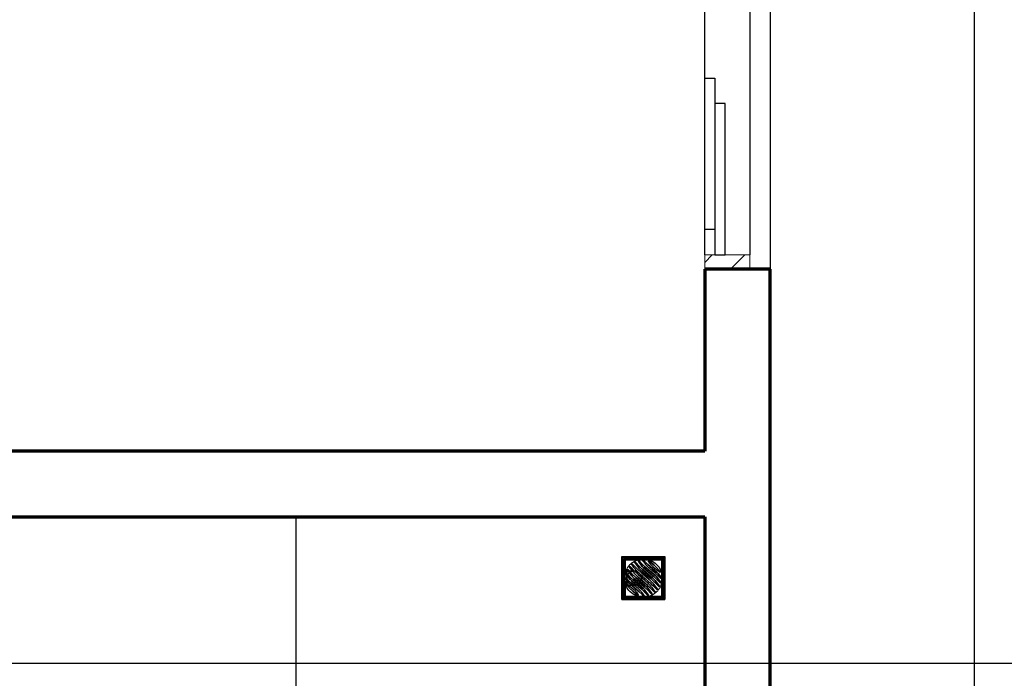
# Model space of a CAD drawing. Header units: millimetres. Extents: x -20654 to 2526, y -8238 to 977.
# Tile 87 of 219: x -10322.26 to -10319.86, y -4100.49 to -4098.88. Entities that reach past the tile are written whole.
import ezdxf

# ---------------------------------------------------------------- set-up
doc = ezdxf.new("R2010")
doc.units = ezdxf.units.MM
for name, color, linetype in [('01 CONTORNO_dwg', 252, 'Continuous'), ('A-DETL-MBND', 7, 'Continuous'), ('A-FLOR', 252, 'Continuous'), ('DI-Cortes', 1, 'Continuous'), ('G-IMPT', 8, 'Continuous')]:
    doc.layers.add(name, color=color, linetype=linetype)

# ---------------------------------------------------------------- blocks, each defined once
blk = doc.blocks.new('Ralo Quadrado Montado com Prolongador - Caixas e Ralos - Esgoto - MEP - Tigre - Com Prolongador - Branco c_ grelha branca - 100x53x40-2585453-8 DETALHE SANITÁRIO B')
at = {"layer": 'A-DETL-MBND'}
for p, q in [((-0.051, 0.051), (0.051, 0.051)), ((-0.051, -0.051), (-0.051, 0.051)), ((-0.051, 0.051), (-0.051, -0.051)), ((0.051, 0.051), (-0.051, 0.051)), ((-0.0501, 0.0501), (0.0501, 0.0501)), ((-0.0501, -0.0501), (-0.0501, 0.0501)), ((-0.0501, 0.0501), (-0.0501, -0.0501)), ((0.0501, 0.0501), (-0.0501, 0.0501)), ((-0.05, -0.05), (-0.05, 0.05)), ((-0.05, 0.05), (0.05, 0.05)), ((0.05, 0.05), (-0.05, 0.05)), ((-0.05, 0.05), (-0.05, -0.05)), ((0.05, 0.05), (0.05, -0.05)), ((0.05, -0.05), (0.05, 0.05)), ((0.0501, 0.0501), (0.0501, -0.0501)), ((0.0501, -0.0501), (0.0501, 0.0501)), ((0.051, 0.051), (0.051, -0.051)), ((0.051, -0.051), (0.051, 0.051)), ((-0.0474, 0.0474), (-0.0382, 0.0474)), ((-0.0382, 0.0474), (-0.0474, 0.0474)), ((-0.0474, 0.0398), (-0.0474, 0.0472)), ((-0.0474, 0.0472), (-0.0474, 0.0398)), ((-0.0474, 0.0272), (-0.0474, 0.0394)), ((-0.0474, 0.0394), (-0.0474, 0.0272)), ((-0.0474, 0.0151), (-0.0474, 0.0271)), ((-0.0474, 0.0271), (-0.0474, 0.02)), ((-0.0449, 0.0449), (-0.0211, 0.0449)), ((-0.0449, 0.0211), (-0.0449, 0.0449)), ((-0.0449, 0.0449), (-0.0449, 0.0211)), ((-0.0211, 0.0449), (-0.0449, 0.0449)), ((-0.0296, 0.0284), (-0.0411, 0.0161)), ((-0.0411, 0.0161), (-0.0296, 0.0284)), ((-0.0379, 0.0474), (-0.0151, 0.0474)), ((-0.0151, 0.0474), (-0.0379, 0.0474)), ((-0.0105, 0.0332), (-0.0335, 0.0139)), ((-0.0335, 0.0139), (-0.0105, 0.0332)), ((-0.003, 0.0282), (-0.0302, 0.0055)), ((-0.0302, 0.0055), (-0.003, 0.0282)), ((-0.0262, 0.0035), (0.0001, 0.0255)), ((0.0001, 0.0255), (-0.0262, 0.0035)), ((-0.0144, 0.042), (-0.026, 0.0319)), ((-0.026, 0.0319), (-0.0144, 0.042)), ((-0.0211, 0.0449), (-0.0185, 0.0449)), ((-0.0185, 0.0449), (-0.0211, 0.0449)), ((-0.0185, 0.0449), (-0.012, 0.0449)), ((-0.012, 0.0449), (-0.0185, 0.0449)), ((-0.017, 0.0346), (-0.0128, 0.0406)), ((-0.0128, 0.0406), (-0.017, 0.0346)), ((-0.0151, 0.0474), (-0.0122, 0.0474)), ((-0.0122, 0.0474), (-0.0151, 0.0474)), ((-0.0122, 0.0474), (0.0122, 0.0474)), ((0.0122, 0.0474), (-0.0122, 0.0474)), ((-0.012, 0.0449), (0.012, 0.0449)), ((0.012, 0.0449), (-0.012, 0.0449)), ((0.0001, 0.044), (-0.0064, 0.037)), ((-0.0064, 0.037), (0.0001, 0.044)), ((0.0107, 0.0424), (0.0014, 0.0325)), ((0.0014, 0.0325), (0.0107, 0.0424)), ((0.0028, 0.0284), (0.0121, 0.0413)), ((0.0121, 0.0413), (0.0028, 0.0284)), ((0.0195, 0.039), (0.0086, 0.0273)), ((0.0086, 0.0273), (0.0195, 0.039)), ((0.0113, 0.0251), (0.0208, 0.0378)), ((0.0208, 0.0378), (0.0113, 0.0251)), ((0.012, 0.0449), (0.0185, 0.0449)), ((0.0185, 0.0449), (0.012, 0.0449)), ((0.0124, 0.0474), (0.0146, 0.0474)), ((0.0146, 0.0474), (0.0124, 0.0474)), ((0.0147, 0.0474), (0.0151, 0.0474)), ((0.0151, 0.0474), (0.0147, 0.0474)), ((0.0151, 0.0474), (0.0274, 0.0474)), ((0.0274, 0.0474), (0.0151, 0.0474)), ((0.0269, 0.0343), (0.0182, 0.0256)), ((0.0182, 0.0256), (0.0269, 0.0343)), ((0.0185, 0.0449), (0.0211, 0.0449)), ((0.0211, 0.0449), (0.0185, 0.0449)), ((0.0211, 0.0449), (0.0359, 0.0449)), ((0.0359, 0.0449), (0.0211, 0.0449)), ((0.025, 0.0151), (0.0341, 0.0267)), ((0.0341, 0.0267), (0.025, 0.0151)), ((0.0258, 0.0296), (0.0284, 0.033)), ((0.0284, 0.033), (0.0258, 0.0296)), ((0.0326, 0.0281), (0.027, 0.0223)), ((0.027, 0.0223), (0.0326, 0.0281)), ((0.0275, 0.0474), (0.0363, 0.0474)), ((0.0363, 0.0474), (0.0275, 0.0474)), ((0.0361, 0.0449), (0.0427, 0.0449)), ((0.0427, 0.0449), (0.0361, 0.0449)), ((0.0365, 0.0474), (0.0428, 0.0474)), ((0.0428, 0.0474), (0.0365, 0.0474)), ((0.043, 0.0474), (0.0463, 0.0474)), ((0.0463, 0.0474), (0.043, 0.0474)), ((0.0432, 0.0449), (0.0449, 0.0449)), ((0.0449, 0.0449), (0.0432, 0.0449)), ((0.0449, 0.0449), (0.0449, 0.0432)), ((0.0449, 0.0432), (0.0449, 0.0449)), ((0.0449, 0.0428), (0.0449, 0.0361)), ((0.0449, 0.0361), (0.0449, 0.0428)), ((0.0449, 0.0356), (0.0449, 0.0211)), ((0.0449, 0.0211), (0.0449, 0.0356)), ((0.0465, 0.0474), (0.0474, 0.0474)), ((0.0474, 0.0474), (0.0465, 0.0474)), ((0.0474, 0.0474), (0.0474, 0.0465)), ((0.0474, 0.0465), (0.0474, 0.0474)), ((0.0474, 0.0463), (0.0474, 0.0431)), ((0.0474, 0.0431), (0.0474, 0.0463)), ((0.0474, 0.0426), (0.0474, 0.0364)), ((0.0474, 0.0364), (0.0474, 0.0426)), ((0.0474, 0.0362), (0.0474, 0.0274)), ((0.0474, 0.0274), (0.0474, 0.0362)), ((0.0474, 0.0272), (0.0474, 0.0151)), ((0.0474, 0.0151), (0.0474, 0.0272)), ((-0.0485, 0.02), (-0.05, 0.02)), ((-0.05, 0.02), (-0.05, 0.0052)), ((-0.05, 0.0052), (-0.05, 0.02)), ((-0.05, 0.0052), (-0.05, 0)), ((-0.05, 0), (-0.05, 0.0052)), ((-0.05, 0), (-0.05, -0.01)), ((-0.0474, 0.02), (-0.0484, 0.02)), ((-0.0474, 0.02), (-0.0474, 0.0193)), ((-0.0474, 0.0173), (-0.0474, 0.02)), ((-0.0474, 0.02), (-0.0474, 0.0151)), ((-0.0474, 0.0193), (-0.0474, 0.0152)), ((-0.0474, 0.0152), (-0.0474, 0.0173)), ((-0.0474, 0.0152), (-0.0474, 0.0141)), ((-0.0474, 0.0141), (-0.0474, 0.0152)), ((-0.0474, 0.0124), (-0.0474, 0.0151)), ((-0.0474, 0.0151), (-0.0474, 0.0124)), ((-0.0474, 0.0141), (-0.0474, 0.0125)), ((-0.0474, 0.0125), (-0.0474, 0.0141)), ((-0.0474, 0.0123), (-0.0474, 0.01)), ((-0.0474, 0.01), (-0.0474, 0.0123)), ((-0.0474, -0.0122), (-0.0474, 0.0122)), ((-0.0474, 0.0122), (-0.0474, 0)), ((-0.0474, 0.01), (-0.0474, 0.0052)), ((-0.0474, 0.0052), (-0.0474, 0.01)), ((-0.0474, 0.0052), (-0.0474, 0)), ((-0.0474, 0), (-0.0474, 0.0052)), ((-0.0474, 0), (-0.0474, -0.0123)), ((-0.0449, 0.0199), (-0.0449, 0.0211)), ((-0.0449, 0.0211), (-0.0449, 0.0185)), ((-0.0449, 0.0198), (-0.0449, 0.02)), ((-0.0449, 0.02), (-0.0449, 0.0199)), ((-0.0449, 0.0199), (-0.0449, 0.0186)), ((-0.0449, 0.0185), (-0.0449, 0.0199)), ((-0.0449, 0.0186), (-0.0449, 0.0197)), ((-0.0449, 0.0186), (-0.0449, 0.0121)), ((-0.0449, 0.0162), (-0.0449, 0.0185)), ((-0.0449, 0.012), (-0.0449, 0.0185)), ((-0.0449, 0.0185), (-0.0449, 0.012)), ((-0.0449, 0.0121), (-0.0449, 0.0162)), ((-0.0449, 0.0087), (-0.0449, 0.0121)), ((-0.0449, 0.0121), (-0.0449, 0.005)), ((-0.0449, 0.0087), (-0.0449, 0.012)), ((-0.0449, 0.012), (-0.0449, -0.012)), ((-0.0426, 0.0087), (-0.0449, 0.0087)), ((-0.0449, 0.0048), (-0.0449, 0)), ((-0.0449, 0), (-0.0449, -0.0121)), ((-0.0443, 0.02), (-0.0447, 0.02)), ((-0.0426, 0.02), (-0.0443, 0.02)), ((-0.0359, 0.0114), (-0.0441, 0.0004)), ((-0.0441, 0.0004), (-0.0359, 0.0114)), ((-0.0425, -0.001), (-0.0328, 0.0091)), ((-0.0328, 0.0091), (-0.0425, -0.001)), ((-0.032, 0.0036), (-0.0425, -0.0106)), ((-0.0425, -0.0106), (-0.032, 0.0036)), ((-0.0416, 0.02), (-0.0421, 0.02)), ((-0.0404, 0.0087), (-0.0419, 0.0087)), ((-0.0404, 0.02), (-0.0416, 0.02)), ((-0.0411, -0.0118), (-0.028, 0.0017)), ((-0.028, 0.0017), (-0.0411, -0.0118)), ((-0.0404, 0.0179), (-0.0404, 0.02)), ((-0.0404, 0.02), (-0.0404, 0.0169)), ((-0.0404, 0.017), (-0.0404, 0.0179)), ((-0.0395, 0.0177), (-0.0404, 0.0177)), ((-0.0404, 0.0177), (-0.0404, 0.0169)), ((-0.0404, 0.0169), (-0.0404, 0.0177)), ((-0.0404, 0.0141), (-0.0404, 0.0167)), ((-0.0404, 0.0167), (-0.0404, 0.0141)), ((-0.0404, 0.0141), (-0.0404, 0.0167)), ((-0.0404, 0.0166), (-0.0404, 0.014)), ((-0.0404, 0.0128), (-0.0404, 0.0141)), ((-0.0404, 0.0141), (-0.0404, 0.0053)), ((-0.0404, 0.0053), (-0.0404, 0.0141)), ((-0.0404, 0.014), (-0.0404, 0.0134)), ((-0.0404, 0.0134), (-0.0404, 0.0053)), ((-0.0404, 0.0089), (-0.0404, 0.0128)), ((-0.0404, 0.0053), (-0.0404, 0.0087)), ((-0.0404, 0.0013), (-0.0404, 0.0053)), ((-0.0404, 0.0053), (-0.0404, 0.0013)), ((-0.0404, 0.0053), (-0.0404, 0.0013)), ((-0.0404, 0.0013), (-0.0404, 0.0053)), ((-0.0404, 0), (-0.0404, 0.0013)), ((-0.0404, 0.0013), (-0.0404, 0)), ((-0.0404, 0.0013), (-0.0404, 0)), ((-0.0404, 0), (-0.0404, 0.0013)), ((-0.03, 0.0117), (-0.0204, 0.0191)), ((-0.0204, 0.0191), (-0.03, 0.0117)), ((0.0031, 0.0221), (-0.0226, 0.0006)), ((-0.0226, 0.0006), (0.0031, 0.0221)), ((-0.0187, -0.0018), (0.0036, 0.0169)), ((0.0036, 0.0169), (-0.0187, -0.0018)), ((0.0035, 0.0119), (-0.0129, -0.0024)), ((-0.0129, -0.0024), (0.0035, 0.0119)), ((-0.0126, -0.0086), (0.0025, 0.0044)), ((0.0025, 0.0044), (-0.0126, -0.0086)), ((0.0187, 0.0017), (-0.0036, -0.0169)), ((-0.0036, -0.0169), (0.0187, 0.0017)), ((-0.0035, -0.0119), (0.0129, 0.0024)), ((0.0129, 0.0024), (-0.0035, -0.0119)), ((0.0125, 0.0086), (-0.0025, -0.0045)), ((-0.0025, -0.0045), (0.0125, 0.0086)), ((0.0376, 0.0207), (0.0249, 0.0075)), ((0.0249, 0.0075), (0.0376, 0.0207)), ((0.0411, 0.0118), (0.028, -0.0017)), ((0.028, -0.0017), (0.0411, 0.0118)), ((0.0285, 0.0056), (0.0392, 0.0193)), ((0.0392, 0.0193), (0.0285, 0.0056)), ((0.0319, -0.0036), (0.0425, 0.0105)), ((0.0425, 0.0105), (0.0319, -0.0036)), ((0.0425, 0.0009), (0.0328, -0.0091)), ((0.0328, -0.0091), (0.0425, 0.0009)), ((0.0449, 0.0211), (0.0449, 0.0185)), ((0.0449, 0.0185), (0.0449, 0.0211)), ((0.0449, 0.0185), (0.0449, 0.012)), ((0.0449, 0.012), (0.0449, 0.0185)), ((0.0449, 0.012), (0.0449, -0.012)), ((0.0449, -0.012), (0.0449, 0.012)), ((0.0474, 0.0151), (0.0474, 0.0124)), ((0.0474, 0.0124), (0.0474, 0.0151)), ((0.0474, 0.0122), (0.0474, -0.0122)), ((0.0474, -0.0122), (0.0474, 0.0122)), ((-0.05, -0.0052), (-0.05, 0)), ((-0.05, -0.02), (-0.05, -0.0052)), ((-0.05, -0.01), (-0.05, -0.0173)), ((-0.05, -0.0173), (-0.05, -0.02)), ((-0.05, -0.02), (-0.0474, -0.02)), ((-0.0474, -0.0123), (-0.0474, 0)), ((-0.0474, 0), (-0.0474, -0.0122)), ((-0.0474, -0.0151), (-0.0474, -0.0122)), ((-0.0474, -0.0122), (-0.0474, -0.014)), ((-0.0474, -0.0123), (-0.0474, -0.0152)), ((-0.0474, -0.0141), (-0.0474, -0.0123)), ((-0.0474, -0.0152), (-0.0474, -0.0141)), ((-0.0474, -0.0141), (-0.0474, -0.0151)), ((-0.0474, -0.0362), (-0.0474, -0.0151)), ((-0.0474, -0.0151), (-0.0474, -0.02)), ((-0.0474, -0.0152), (-0.0474, -0.0173)), ((-0.0474, -0.02), (-0.0474, -0.0152)), ((-0.0474, -0.0173), (-0.0474, -0.0193)), ((-0.0474, -0.0193), (-0.0474, -0.02)), ((-0.0474, -0.02), (-0.0474, -0.0362)), ((-0.0449, -0.0121), (-0.0449, -0.0087)), ((-0.0449, -0.0087), (-0.0431, -0.0087)), ((-0.0449, -0.012), (-0.0449, -0.0087)), ((-0.0449, -0.0185), (-0.0449, -0.012)), ((-0.0449, -0.012), (-0.0449, -0.0185)), ((-0.0449, -0.0185), (-0.0449, -0.0121)), ((-0.0449, -0.0121), (-0.0449, -0.0186)), ((-0.0449, -0.0199), (-0.0449, -0.0185)), ((-0.0449, -0.0185), (-0.0449, -0.0211)), ((-0.0449, -0.0198), (-0.0449, -0.0186)), ((-0.0449, -0.0186), (-0.0449, -0.0188)), ((-0.0449, -0.0188), (-0.0449, -0.02)), ((-0.0449, -0.02), (-0.0449, -0.0198)), ((-0.0449, -0.02), (-0.0444, -0.02)), ((-0.0449, -0.0211), (-0.0449, -0.0201)), ((-0.0449, -0.0356), (-0.0449, -0.0211)), ((-0.0449, -0.0211), (-0.0449, -0.0356)), ((-0.0442, -0.02), (-0.0416, -0.02)), ((-0.0425, -0.0087), (-0.0412, -0.0087)), ((-0.0416, -0.02), (-0.0404, -0.02)), ((-0.0412, -0.0087), (-0.0404, -0.0087)), ((-0.0404, -0.0077), (-0.0404, 0)), ((-0.0404, 0), (-0.0404, -0.0078)), ((-0.0404, 0), (-0.0404, -0.0078)), ((-0.0404, -0.0078), (-0.0404, 0)), ((-0.0404, -0.0087), (-0.0404, -0.0077)), ((-0.0404, -0.0078), (-0.0404, -0.0111)), ((-0.0404, -0.0078), (-0.0404, -0.0112)), ((-0.0404, -0.0112), (-0.0404, -0.0078)), ((-0.0404, -0.0111), (-0.0404, -0.0089)), ((-0.0404, -0.0154), (-0.0404, -0.0111)), ((-0.0404, -0.0111), (-0.0404, -0.0165)), ((-0.0404, -0.0112), (-0.0404, -0.0154)), ((-0.0404, -0.0154), (-0.0404, -0.0112)), ((-0.0404, -0.0161), (-0.0404, -0.0155)), ((-0.0404, -0.0155), (-0.0404, -0.0166)), ((-0.0404, -0.0166), (-0.0404, -0.0155)), ((-0.0404, -0.0165), (-0.0404, -0.0162)), ((-0.0404, -0.0171), (-0.0404, -0.0167)), ((-0.0404, -0.0167), (-0.0404, -0.017)), ((-0.0404, -0.0168), (-0.0404, -0.017)), ((-0.0404, -0.017), (-0.0404, -0.0168)), ((-0.0404, -0.0179), (-0.0404, -0.0175)), ((-0.0404, -0.0175), (-0.0404, -0.02)), ((-0.0404, -0.0175), (-0.0404, -0.0177)), ((-0.0404, -0.0177), (-0.0404, -0.0175)), ((-0.0404, -0.02), (-0.0404, -0.0179)), ((-0.0396, -0.0177), (-0.038, -0.0177)), ((-0.0285, -0.0056), (-0.0392, -0.0193)), ((-0.0392, -0.0193), (-0.0285, -0.0056)), ((-0.038, -0.0177), (-0.0347, -0.0177)), ((-0.0376, -0.0207), (-0.0249, -0.0075)), ((-0.0249, -0.0075), (-0.0376, -0.0207)), ((-0.025, -0.0151), (-0.0341, -0.0268)), ((-0.0341, -0.0268), (-0.025, -0.0151)), ((-0.0326, -0.0281), (-0.027, -0.0223)), ((-0.027, -0.0223), (-0.0326, -0.0281)), ((-0.0031, -0.0221), (0.0226, -0.0006)), ((0.0226, -0.0006), (-0.0031, -0.0221)), ((0.0262, -0.0035), (-0.0001, -0.0255)), ((-0.0001, -0.0255), (0.0262, -0.0035)), ((0.003, -0.0283), (0.0302, -0.0055)), ((0.0302, -0.0055), (0.003, -0.0283)), ((0.0105, -0.0332), (0.0327, -0.0146)), ((0.0327, -0.0146), (0.0105, -0.0332)), ((0.03, -0.0117), (0.0204, -0.0191)), ((0.0204, -0.0191), (0.03, -0.0117)), ((0.0296, -0.0284), (0.0411, -0.0161)), ((0.0411, -0.0161), (0.0296, -0.0284)), ((0.0327, -0.0146), (0.0335, -0.0139)), ((0.0335, -0.0139), (0.0327, -0.0146)), ((0.0359, -0.0114), (0.0441, -0.0004)), ((0.0441, -0.0004), (0.0359, -0.0114)), ((0.0449, -0.012), (0.0449, -0.0185)), ((0.0449, -0.0185), (0.0449, -0.012)), ((0.0449, -0.0185), (0.0449, -0.0211)), ((0.0449, -0.0211), (0.0449, -0.0185)), ((0.0449, -0.0211), (0.0449, -0.0449)), ((0.0449, -0.0449), (0.0449, -0.0211)), ((0.0474, -0.0122), (0.0474, -0.0151)), ((0.0474, -0.0151), (0.0474, -0.0122)), ((0.0474, -0.0151), (0.0474, -0.0271)), ((0.0474, -0.0271), (0.0474, -0.0151)), ((-0.0474, -0.0426), (-0.0474, -0.0364)), ((-0.0474, -0.0364), (-0.0474, -0.0426)), ((-0.0474, -0.0463), (-0.0474, -0.0431)), ((-0.0474, -0.0431), (-0.0474, -0.0463)), ((-0.0474, -0.0474), (-0.0474, -0.0465)), ((-0.0474, -0.0465), (-0.0474, -0.0474)), ((-0.0474, -0.0474), (-0.0465, -0.0474)), ((-0.0474, -0.0474), (-0.0465, -0.0474)), ((-0.0463, -0.0474), (-0.043, -0.0474)), ((-0.0463, -0.0474), (-0.043, -0.0474)), ((-0.0449, -0.0428), (-0.0449, -0.0361)), ((-0.0449, -0.0361), (-0.0449, -0.0428)), ((-0.0449, -0.0449), (-0.0449, -0.0432)), ((-0.0449, -0.0432), (-0.0449, -0.0449)), ((-0.0449, -0.0449), (-0.0432, -0.0449)), ((-0.0449, -0.0449), (-0.0432, -0.0449)), ((-0.0428, -0.0474), (-0.0365, -0.0474)), ((-0.0428, -0.0474), (-0.0365, -0.0474)), ((-0.0427, -0.0449), (-0.0361, -0.0449)), ((-0.0427, -0.0449), (-0.0361, -0.0449)), ((-0.0362, -0.0474), (-0.0275, -0.0474)), ((-0.0362, -0.0474), (-0.0275, -0.0474)), ((-0.0359, -0.0449), (-0.0231, -0.0449)), ((-0.0359, -0.0449), (-0.0231, -0.0449)), ((-0.0259, -0.0297), (-0.0284, -0.033)), ((-0.0284, -0.033), (-0.0259, -0.0297)), ((-0.0273, -0.0474), (-0.0151, -0.0474)), ((-0.0273, -0.0474), (-0.0151, -0.0474)), ((-0.0269, -0.0343), (-0.0183, -0.0256)), ((-0.0183, -0.0256), (-0.0269, -0.0343)), ((-0.023, -0.0449), (-0.0211, -0.0449)), ((-0.023, -0.0449), (-0.0211, -0.0449)), ((-0.0211, -0.0449), (-0.0185, -0.0449)), ((-0.0211, -0.0449), (-0.0185, -0.0449)), ((-0.0113, -0.0251), (-0.0208, -0.0378)), ((-0.0208, -0.0378), (-0.0113, -0.0251)), ((-0.0195, -0.039), (-0.0086, -0.0273)), ((-0.0086, -0.0273), (-0.0195, -0.039)), ((-0.0185, -0.0449), (-0.012, -0.0449)), ((-0.0185, -0.0449), (-0.012, -0.0449)), ((-0.0151, -0.0474), (-0.0122, -0.0474)), ((-0.0151, -0.0474), (-0.0122, -0.0474)), ((-0.0122, -0.0474), (0.0122, -0.0474)), ((-0.0122, -0.0474), (0.0122, -0.0474)), ((-0.0028, -0.0284), (-0.0121, -0.0413)), ((-0.0121, -0.0413), (-0.0028, -0.0284)), ((-0.012, -0.0449), (0.012, -0.0449)), ((-0.012, -0.0449), (0.012, -0.0449)), ((-0.0107, -0.0425), (-0.0014, -0.0325)), ((-0.0014, -0.0325), (-0.0107, -0.0425)), ((-0.0001, -0.044), (0.0064, -0.0371)), ((0.0064, -0.0371), (-0.0001, -0.044)), ((0.012, -0.0449), (0.0185, -0.0449)), ((0.012, -0.0449), (0.0185, -0.0449)), ((0.0124, -0.0474), (0.0151, -0.0474)), ((0.0124, -0.0474), (0.0151, -0.0474)), ((0.017, -0.0346), (0.0128, -0.0406)), ((0.0128, -0.0406), (0.017, -0.0346)), ((0.0144, -0.042), (0.026, -0.0319)), ((0.026, -0.0319), (0.0144, -0.042)), ((0.0151, -0.0474), (0.0266, -0.0474)), ((0.0151, -0.0474), (0.0266, -0.0474)), ((0.0185, -0.0449), (0.0211, -0.0449)), ((0.0185, -0.0449), (0.0211, -0.0449)), ((0.0211, -0.0449), (0.0449, -0.0449)), ((0.0211, -0.0449), (0.0449, -0.0449)), ((0.0267, -0.0474), (0.0379, -0.0474)), ((0.0267, -0.0474), (0.0379, -0.0474)), ((0.0382, -0.0474), (0.0474, -0.0474)), ((0.0382, -0.0474), (0.0474, -0.0474)), ((0.0474, -0.0272), (0.0474, -0.0394)), ((0.0474, -0.0394), (0.0474, -0.0272)), ((0.0474, -0.0398), (0.0474, -0.0472)), ((0.0474, -0.0472), (0.0474, -0.0398)), ((-0.051, -0.051), (0.051, -0.051)), ((-0.051, -0.051), (0.051, -0.051)), ((0.0501, -0.0501), (-0.0501, -0.0501)), ((-0.0501, -0.0501), (0.0501, -0.0501)), ((0.05, -0.05), (-0.05, -0.05)), ((-0.05, -0.05), (0.05, -0.05))]:
    blk.add_line(p, q, dxfattribs=at)
at = {"layer": 'A-DETL-MBND', "flags": 128}
for points in [[(-0.0358, 0.0177), (-0.0377, 0.0177), (-0.0395, 0.0177)], [(-0.0289, 0.0177), (-0.03, 0.0177), (-0.0358, 0.0177)], [(-0.0227, 0.0177), (-0.0246, 0.0177), (-0.0289, 0.0177)], [(-0.0347, -0.0177), (-0.0323, -0.0177), (-0.027, -0.0177)], [(-0.027, -0.0177), (-0.026, -0.0177), (-0.0229, -0.0177), (-0.0227, -0.0177)]]:
    blk.add_lwpolyline(points, dxfattribs=at)
at = {"layer": 'A-DETL-MBND'}
for centre, radius, start, end in [((0.0315, -0.0519), 0.0969, 125, 136.8964), ((0.0315, -0.0519), 0.0969, 125, 136.8964), ((0.0057, -0.0046), 0.0483, 131, 137), ((0.0057, -0.0046), 0.0483, 131, 137), ((-0.0406, 0.0511), 0.0288, 305, 325), ((-0.0406, 0.0511), 0.0288, 305, 325), ((-0.103, 0.1248), 0.1341, 308, 313.6367), ((-0.103, 0.1248), 0.1341, 308, 313.6367), ((-0.0137, 0.0412), 0.00104, 325, 131), ((-0.0137, 0.0412), 0.00104, 325, 131), ((-0.0402, 0.0685), 0.0461, 310, 313.3955), ((-0.0402, 0.0685), 0.0461, 310, 313.3955), ((-0.0465, 0.0656), 0.0523, 313.6367, 323.4583), ((-0.0465, 0.0656), 0.0523, 313.6367, 323.4583), ((-0.0402, 0.0685), 0.0461, 313.5, 317), ((-0.0402, 0.0685), 0.0461, 313.5, 317), ((-0.4406, 0.3576), 0.5428, 323.4583, 324.5487), ((-0.4406, 0.3576), 0.5428, 323.4583, 324.5487), ((-0.0353, 0.0667), 0.0503, 310, 317), ((-0.0353, 0.0667), 0.0503, 310, 317), ((0.0008, 0.0434), 0.000962, 324.5487, 137), ((0.0008, 0.0434), 0.000962, 324.5487, 137), ((-0.0104, 0.0379), 0.0162, 310, 324), ((-0.0104, 0.0379), 0.0162, 310, 324), ((-0.1033, 0.1261), 0.1612, 311, 323.2464), ((-0.1033, 0.1261), 0.1612, 311, 323.2464), ((-0.0368, 0.0696), 0.062, 310, 317), ((-0.0368, 0.0696), 0.062, 310, 317), ((-0.1859, 0.2297), 0.2887, 311, 315), ((-0.0278, 0.0543), 0.0488, 310, 323.2464), ((-0.0278, 0.0543), 0.0488, 310, 323.2464), ((0.0114, 0.0418), 0.000921, 324, 137), ((0.0114, 0.0418), 0.000921, 324, 137), ((-0.1859, 0.2297), 0.2887, 313, 315), ((0.0201, 0.0384), 0.00088, 323.2464, 137), ((0.0201, 0.0384), 0.00088, 323.2464, 137), ((0.0276, 0.0336), 0.000956, 323.2464, 135), ((0.0276, 0.0336), 0.000956, 323.2464, 135), ((0.0333, 0.0274), 0.000994, 322, 136), ((0.0333, 0.0274), 0.000994, 322, 136), ((-0.0433, -0.0002), 0.00103, 143.2464, 316), ((-0.0433, -0.0002), 0.00103, 143.2464, 316), ((-0.0402, 0.0152), 0.00124, 137, 316.8964), ((-0.0402, 0.0152), 0.00124, 137, 316.8964), ((-0.0227, 0), 0.0177, 175.2723, 180), ((-0.0227, 0), 0.0177, 165.362, 175.2723), ((-0.0227, 0), 0.0177, 152.9428, 164.4588), ((-0.0227, 0), 0.0177, 148.0297, 151.6711), ((-0.0227, 0), 0.0177, 139.7061, 148.0297), ((-0.0227, 0), 0.0177, 127.9926, 139.2345), ((-0.0238, 0.0024), 0.015, 130, 143.2464), ((-0.0238, 0.0024), 0.015, 130, 143.2464), ((-0.0227, 0), 0.0177, 127.0098, 127.9926), ((-0.0227, 0), 0.0177, 95.0799, 125.8261), ((-0.0132, -0.0098), 0.0273, 128, 136), ((-0.0132, -0.0098), 0.0273, 128, 136), ((-0.0229, -0.0032), 0.0113, 130, 143.2464), ((-0.0229, -0.0032), 0.0113, 130, 143.2464), ((0.0037, -0.0307), 0.0408, 130, 142), ((0.0037, -0.0307), 0.0408, 130, 142), ((-0.0107, -0.015), 0.0241, 130, 136), ((-0.0107, -0.015), 0.0241, 130, 136), ((-0.0227, 0), 0.0177, 93.7661, 95.0799), ((-0.0227, 0), 0.0177, 92.7218, 93.7661), ((-0.0227, 0), 0.0177, 88.7141, 92.7218), ((-0.0227, 0), 0.0177, 86.2851, 88.7141), ((-0.0227, 0), 0.0177, 75, 86.2339), ((-0.0227, 0), 0.0177, 70.8128, 75), ((-0.0227, 0), 0.0177, 56.195, 70.8128), ((-0.0227, 0), 0.0177, 41.1577, 56.195), ((-0.0227, 0), 0.0177, 27.2214, 41.1577), ((-0.0227, 0), 0.0177, 13.2664, 27.2214), ((-0.0227, 0), 0.0177, 0, 13.2664), ((-0.1859, 0.2297), 0.2887, 311, 313), ((-0.1376, 0.1813), 0.2289, 311, 316), ((-0.1376, 0.1813), 0.2289, 311, 316), ((-0.047, 0.0714), 0.0913, 311, 322), ((-0.047, 0.0714), 0.0913, 311, 322), ((-0.0333, 0.0636), 0.0808, 310, 316), ((-0.0333, 0.0636), 0.0808, 310, 316), ((-0.0037, 0.0307), 0.0408, 310, 322), ((-0.0037, 0.0307), 0.0408, 310, 322), ((0.0383, 0.0199), 0.00107, 322, 136), ((0.0383, 0.0199), 0.00107, 322, 136), ((0.0418, 0.0111), 0.000944, 323.2464, 136), ((0.0418, 0.0111), 0.000944, 323.2464, 136), ((0.0433, 0.0002), 0.00103, 323.2464, 136), ((0.0433, 0.0002), 0.00103, 323.2464, 136), ((-0.0418, -0.0111), 0.000944, 143.2464, 316), ((-0.0418, -0.0111), 0.000944, 143.2464, 316), ((-0.0227, 0), 0.0177, 180.1237, 194.638), ((-0.0227, 0), 0.0177, 195, 200.2156), ((-0.0383, -0.0199), 0.00107, 142, 316), ((-0.0383, -0.0199), 0.00107, 142, 316), ((-0.0227, 0), 0.0177, 200.2156, 207.6188), ((-0.0227, 0), 0.0177, 207.6467, 209.3434), ((-0.0227, 0), 0.0177, 210, 212.0268), ((-0.0227, 0), 0.0177, 212.0298, 228.262), ((-0.0227, 0), 0.0177, 228.262, 232.6561), ((-0.0227, 0), 0.0177, 233.0612, 237.1026), ((-0.0227, 0), 0.0177, 237.8613, 250.9004), ((-0.0227, 0), 0.0177, 251.1851, 257.0892), ((0.1376, -0.1813), 0.2289, 131, 136), ((0.1376, -0.1813), 0.2289, 131, 136), ((-0.0227, 0), 0.0177, 257.0892, 266.2339), ((0.1033, -0.1261), 0.1612, 131, 143.2464), ((0.1033, -0.1261), 0.1612, 131, 143.2464), ((0.047, -0.0714), 0.0913, 133.6664, 142), ((0.047, -0.0714), 0.0913, 133.6664, 142), ((0.0333, -0.0636), 0.0808, 130, 136), ((0.0333, -0.0636), 0.0808, 130, 136), ((-0.0227, 0), 0.0177, 266.9228, 270.9629), ((-0.0227, 0), 0.0177, 270.9629, 273.7661), ((-0.0227, 0), 0.0177, 273.7661, 285), ((0.1859, -0.2297), 0.2887, 131, 135), ((0.1859, -0.2297), 0.2887, 131, 135), ((-0.0227, 0), 0.0177, 285.0649, 292.2138), ((0.047, -0.0714), 0.0913, 131, 133.5477), ((0.047, -0.0714), 0.0913, 131, 133.5477), ((-0.0227, 0), 0.0177, 292.8461, 301.0773), ((-0.0227, 0), 0.0177, 301.0773, 325.8416), ((0.0278, -0.0543), 0.0488, 130, 143.2464), ((0.0278, -0.0543), 0.0488, 130, 143.2464), ((0.0368, -0.0696), 0.062, 130, 137), ((0.0368, -0.0696), 0.062, 130, 137), ((-0.0227, 0), 0.0177, 325.8416, 352.796), ((-0.0227, 0), 0.0177, 352.796, 0), ((0.103, -0.1248), 0.1341, 128, 133.6367), ((0.103, -0.1248), 0.1341, 128, 133.6367), ((-0.0315, 0.0519), 0.0969, 305, 316.8964), ((-0.0315, 0.0519), 0.0969, 305, 316.8964), ((0.0107, 0.015), 0.0241, 310, 316), ((0.0107, 0.015), 0.0241, 310, 316), ((0.0132, 0.0098), 0.0273, 308, 316), ((0.0132, 0.0098), 0.0273, 308, 316), ((0.0229, 0.0031), 0.0113, 310, 323.2464), ((0.0229, 0.0031), 0.0113, 310, 323.2464), ((0.0238, -0.0024), 0.015, 310, 323.2464), ((0.0238, -0.0024), 0.015, 310, 323.2464), ((0.0402, -0.0152), 0.00124, 76.9309, 136.8964), ((0.0402, -0.0152), 0.00124, 317, 136.8964), ((0.0402, -0.0152), 0.00124, 75.0205, 76.9309), ((0.0402, -0.0152), 0.00124, 317, 75.0205), ((-0.0333, -0.0274), 0.000994, 142, 316), ((-0.0333, -0.0274), 0.000994, 142, 316), ((-0.0276, -0.0336), 0.000956, 143.2464, 315), ((-0.0276, -0.0336), 0.000956, 143.2464, 315), ((-0.0201, -0.0384), 0.00088, 143.2464, 317), ((-0.0201, -0.0384), 0.00088, 143.2464, 317), ((-0.0114, -0.0418), 0.000921, 144, 317), ((-0.0114, -0.0418), 0.000921, 144, 317), ((0.0103, -0.0379), 0.0162, 130, 144), ((0.0103, -0.0379), 0.0162, 130, 144), ((-0.0008, -0.0434), 0.000962, 144.5487, 317), ((-0.0008, -0.0434), 0.000962, 144.5487, 317), ((0.4406, -0.3577), 0.5428, 143.4583, 144.5487), ((0.4406, -0.3577), 0.5428, 143.4583, 144.5487), ((0.0353, -0.0668), 0.0503, 130, 137), ((0.0353, -0.0668), 0.0503, 130, 137), ((0.0465, -0.0656), 0.0523, 133.6367, 143.4583), ((0.0465, -0.0656), 0.0523, 133.6367, 143.4583), ((0.0402, -0.0685), 0.0461, 130, 137), ((0.0402, -0.0685), 0.0461, 130, 137), ((0.0137, -0.0412), 0.00104, 145, 311), ((0.0137, -0.0412), 0.00104, 145, 311), ((0.0406, -0.0511), 0.0288, 125, 145), ((0.0406, -0.0511), 0.0288, 125, 145), ((-0.0057, 0.0046), 0.0483, 311, 317), ((-0.0057, 0.0046), 0.0483, 311, 317)]:
    blk.add_arc(centre, radius, start, end, dxfattribs=at)
blk = doc.blocks.new('Porta Grelha - Caixas e Ralos - Esgoto - MEP - Tigre - Porta Grelha Quadrado p_ Grelha Quadrada Branca - 100mm-2585455-8 DETALHE SANITÁRIO B')
at = {"layer": 'A-DETL-MBND'}
for p, q in [((-0.0525, 0.0525), (0.0525, 0.0525)), ((-0.0525, -0.0525), (-0.0525, 0.0525)), ((-0.0525, 0.0525), (-0.0525, -0.0525)), ((0.0525, 0.0525), (-0.0525, 0.0525)), ((-0.05, 0.05), (0.05, 0.05)), ((-0.05, -0.05), (-0.05, 0.05)), ((-0.05, 0.05), (-0.05, -0.05)), ((0.05, 0.05), (-0.05, 0.05)), ((0.05, 0.05), (0.05, -0.05)), ((0.05, -0.05), (0.05, 0.05)), ((0.0525, 0.0525), (0.0525, -0.0525)), ((0.0525, -0.0525), (0.0525, 0.0525)), ((-0.0525, -0.0525), (0.0525, -0.0525)), ((-0.0525, -0.0525), (0.0525, -0.0525)), ((0.05, -0.05), (-0.05, -0.05)), ((0.05, -0.05), (-0.05, -0.05))]:
    blk.add_line(p, q, dxfattribs=at)
for start, end in [(111.8702, 156.2144), (111.8702, 156.2144), (90, 111.4444), (90, 111.4444), (78.8098, 90), (78.8098, 90), (70.405, 78.635), (70.405, 78.635), (60.0899, 70.1805), (60.0899, 70.1805), (50.5259, 59.6563), (50.5259, 59.6563), (40.5729, 49.4543), (40.5729, 49.4543), (30.3698, 39.7195), (30.3698, 39.7195), (169.1239, 199.5139), (169.1239, 199.5139), (156.4183, 168.9876), (156.4183, 168.9876), (20.0152, 29.496), (20.0152, 29.496), (349.0978, 19.5204), (349.0978, 19.5204), (200.0089, 209.4934), (200.0089, 209.4934), (210.3681, 219.7214), (210.3681, 219.7214), (291.8488, 336.2005), (291.8488, 336.2005), (336.4044, 348.9614), (336.4044, 348.9614), (220.5751, 229.4601), (220.5751, 229.4601), (230.5322, 239.6662), (230.5322, 239.6662), (240.1024, 250.1982), (240.1024, 250.1982), (250.4228, 258.6741), (250.4228, 258.6741), (258.849, 270), (258.849, 270), (270, 291.423), (270, 291.423)]:
    blk.add_arc((0, 0), 0.0465, start, end, dxfattribs=at)
blk = doc.blocks.new('JANELAS')
at = {"layer": 'G-IMPT', "color": 252, "true_color": 0x939598}
for p, q in [((-9987.2, -1385.1), (-9987.2, -2815.1)), ((-10097.2, -2382.6), (-10097.2, -1817.6)), ((-10097.2, -2382.6), (-10072.2, -2382.6)), ((-10097.2, -2752.6), (-10097.2, -2382.6)), ((-10072.2, -2382.6), (-10072.2, -2752.6)), ((-10047.2, -2445.1), (-10072.2, -2445.1)), ((-10072.2, -2445.1), (-10072.2, -2815.1)), ((-10047.2, -2815.1), (-10047.2, -2445.1)), ((-10072.2, -2752.6), (-10097.2, -2752.6)), ((-10097.2, -2815.1), (-10097.2, -2752.6)), ((-10072.2, -2815.1), (-10047.2, -2815.1))]:
    blk.add_line(p, q, dxfattribs=at)
at = {"layer": 'G-IMPT', "color": 252, "lineweight": 20, "true_color": 0x939598}
for p, q in [((-10072.2, -2815.1), (-10097.2, -2815.1)), ((-10097.2, -2815.1), (-10097.2, -2850.1)), ((-9987.2, -2815.1), (-10047.2, -2815.1)), ((-9987.2, -2850.1), (-9987.2, -2815.1))]:
    blk.add_line(p, q, dxfattribs=at)
at = {"layer": 'G-IMPT', "color": 252, "linetype": 'Continuous', "true_color": 0x939598}
for p, q in [((-10097.2, -2833.7), (-10078.7, -2815.1)), ((-10034.3, -2850.1), (-9999.3, -2815.1))]:
    blk.add_line(p, q, dxfattribs=at)
blk = doc.blocks.new('terreo')
at = {"layer": '01 CONTORNO_dwg'}
blk.add_line((-9937.2, -1350.1), (-9937.2, -2850.1), dxfattribs=at)
at = {"layer": '01 CONTORNO_dwg', "lineweight": 70}
for p, q in [((-9937.2, -2850.1), (-10097.2, -2850.1)), ((-10097.2, -2850.1), (-10097.2, -3295.1)), ((-9937.2, -5660.1), (-9937.2, -2850.1)), ((-10097.2, -3295.1), (-13069.9, -3295.1)), ((-12817.2, -3455.1), (-10097.2, -3455.1)), ((-10097.2, -3455.1), (-10097.2, -5055.1))]:
    blk.add_line(p, q, dxfattribs=at)
at = {"layer": 'A-FLOR'}
for p, q in [((-9437.2, -8275.1), (-9437.2, -135.1)), ((-11097.2, -3455.1), (-11097.2, -4995.1))]:
    blk.add_line(p, q, dxfattribs=at)
at = {"layer": '01 CONTORNO_dwg'}
blk.add_blockref('JANELAS', (0, 0), dxfattribs=at)

msp = doc.modelspace()

# ---------------------------------------------------------------- linework, layer by layer
at = {"layer": 'DI-Cortes', "linetype": 'Continuous'}
msp.add_line((-10324.8222, -4100.4528), (-10319.1327, -4100.4528), dxfattribs=at)

# ---------------------------------------------------------------- block references
at = {"layer": '01 CONTORNO_dwg', "xscale": 0.001, "yscale": 0.001, "zscale": 0.001}
msp.add_blockref('terreo', (-10310.4917, -4096.6399), dxfattribs=at)
at = {"layer": 'A-DETL-MBND', "xscale": -1, "rotation": 180}
for name in ['Porta Grelha - Caixas e Ralos - Esgoto - MEP - Tigre - Porta Grelha Quadrado p_ Grelha Quadrada Branca - 100mm-2585455-8 DETALHE SANITÁRIO B', 'Ralo Quadrado Montado com Prolongador - Caixas e Ralos - Esgoto - MEP - Tigre - Com Prolongador - Branco c_ grelha branca - 100x53x40-2585453-8 DETALHE SANITÁRIO B']:
    msp.add_blockref(name, (-10320.7389, -4100.245), dxfattribs=at)

doc.saveas('drawing.dxf')
